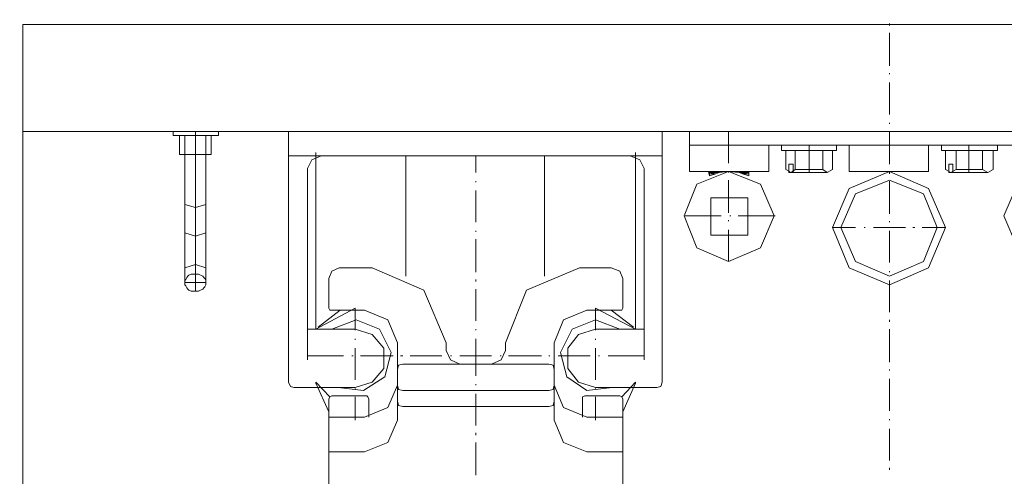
# Model space of a CAD drawing. Extents: x -23500 to 2637, y 21242 to 29547.
# Tile 106 of 121: x -6289 to -5828, y 27112 to 27326. Entities that reach past the tile are written whole.
import ezdxf

# ---------------------------------------------------------------- set-up
doc = ezdxf.new("R2010")
doc.units = 0
doc.header["$LTSCALE"] = 25
doc.layers.get('0').update_dxf_attribs({"linetype": 'CONTINUOUS', "lineweight": 13})

msp = doc.modelspace()

# ---------------------------------------------------------------- linework, layer by layer
at = {"color": 7, "lineweight": 9}
msp.add_circle((-5881.778, 26923.234), 837.495, dxfattribs=at)
for points in [[(-5881.784, 27323.274), (-5881.784, 27323.274), (-5881.784, 27324.27), (-5881.784, 27324.27)], [(-6287.759, 27323.766), (-6287.759, 27323.766), (-5475.797, 27323.766), (-5475.797, 27323.766)], [(-6287.759, 27323.766), (-6287.759, 27323.766), (-5475.797, 27323.766), (-5475.797, 27323.766)], [(-6287.759, 26547.994), (-6287.759, 26547.994), (-6287.759, 27323.766), (-6287.759, 27323.766)], [(-5881.784, 27304.44), (-5881.784, 27304.44), (-5881.784, 27319.805), (-5881.784, 27319.805)], [(-5881.784, 27300.466), (-5881.784, 27300.466), (-5881.784, 27300.971), (-5881.784, 27300.971)], [(-5881.784, 27281.633), (-5881.784, 27281.633), (-5881.784, 27296.506), (-5881.784, 27296.506)], [(-6287.759, 27273.698), (-6287.759, 27273.698), (-5988.352, 27273.698), (-5988.352, 27273.698)], [(-6287.759, 27273.698), (-6287.759, 27273.698), (-5475.797, 27273.698), (-5475.797, 27273.698)], [(-6206.963, 27198.856), (-6206.963, 27198.856), (-6206.963, 27273.698), (-6206.963, 27273.698)], [(-6206.963, 27273.698), (-6206.963, 27273.698), (-6206.963, 27262.799), (-6206.963, 27262.799)], [(-6163.342, 27273.698), (-6163.342, 27273.698), (-6163.342, 27156.219), (-6163.342, 27156.219)], [(-5988.352, 27156.219), (-5988.352, 27156.219), (-5988.352, 27273.698), (-5988.352, 27273.698)], [(-5957.131, 27258.826), (-5957.131, 27258.826), (-5957.131, 27273.698), (-5957.131, 27273.698)], [(-5881.784, 27277.167), (-5881.784, 27277.167), (-5881.784, 27277.659), (-5881.784, 27277.659)], [(-5881.784, 27267.252), (-5881.784, 27267.252), (-5881.784, 27273.698), (-5881.784, 27273.698)], [(-6217.37, 27271.718), (-6217.37, 27271.718), (-6217.37, 27271.718), (-6217.37, 27271.718)], [(-6211.921, 27271.718), (-6211.921, 27271.718), (-6211.921, 27262.799), (-6211.921, 27262.799)], [(-6202.006, 27271.718), (-6202.006, 27271.718), (-6202.006, 27262.799), (-6202.006, 27262.799)], [(-5881.784, 27258.334), (-5881.784, 27258.334), (-5881.784, 27273.206), (-5881.784, 27273.206)], [(-5930.363, 27264.78), (-5930.363, 27264.78), (-5930.363, 27255.849), (-5930.363, 27255.849)], [(-5919.452, 27264.78), (-5919.452, 27264.78), (-5930.363, 27264.78), (-5930.363, 27264.78)], [(-5925.898, 27264.78), (-5925.898, 27264.78), (-5925.898, 27255.849), (-5925.898, 27255.849)], [(-5919.452, 27254.36), (-5919.452, 27254.36), (-5919.452, 27267.252), (-5919.452, 27267.252)], [(-5919.452, 27264.78), (-5919.452, 27264.78), (-5908.553, 27264.78), (-5908.553, 27264.78)], [(-5913.005, 27264.78), (-5913.005, 27264.78), (-5913.005, 27255.849), (-5913.005, 27255.849)], [(-5908.553, 27264.78), (-5908.553, 27264.78), (-5908.553, 27255.849), (-5908.553, 27255.849)], [(-5855.508, 27264.78), (-5855.508, 27264.78), (-5855.508, 27255.849), (-5855.508, 27255.849)], [(-5844.597, 27264.78), (-5844.597, 27264.78), (-5855.508, 27264.78), (-5855.508, 27264.78)], [(-5850.551, 27264.78), (-5850.551, 27264.78), (-5850.551, 27255.849), (-5850.551, 27255.849)], [(-5844.597, 27254.36), (-5844.597, 27254.36), (-5844.597, 27267.252), (-5844.597, 27267.252)], [(-5844.597, 27264.78), (-5844.597, 27264.78), (-5833.206, 27264.78), (-5833.206, 27264.78)], [(-5838.151, 27264.78), (-5838.151, 27264.78), (-5838.151, 27255.849), (-5838.151, 27255.849)], [(-5833.206, 27264.78), (-5833.206, 27264.78), (-5833.206, 27255.849), (-5833.206, 27255.849)], [(-6214.406, 27262.799), (-6214.406, 27262.799), (-6214.406, 27262.799), (-6214.406, 27262.799)], [(-6211.921, 27202.817), (-6211.921, 27202.817), (-6211.921, 27262.799), (-6211.921, 27262.799)], [(-6202.006, 27262.799), (-6202.006, 27262.799), (-6202.006, 27202.817), (-6202.006, 27202.817)], [(-6163.342, 27262.295), (-6163.342, 27262.295), (-5988.352, 27262.295), (-5988.352, 27262.295)], [(-6150.45, 27263.783), (-6150.45, 27263.783), (-6150.45, 27181.006), (-6150.45, 27181.006)], [(-6108.317, 27262.295), (-6108.317, 27262.295), (-6108.317, 27205.794), (-6108.317, 27205.794)], [(-6075.607, 27254.36), (-6075.607, 27254.36), (-6075.607, 27262.295), (-6075.607, 27262.295)], [(-6043.377, 27262.295), (-6043.377, 27262.295), (-6043.377, 27205.794), (-6043.377, 27205.794)], [(-6000.752, 27263.783), (-6000.752, 27263.783), (-6000.752, 27181.006), (-6000.752, 27181.006)], [(-6154.423, 27256.353), (-6154.423, 27256.353), (-6154.423, 27166.626), (-6154.423, 27166.626)], [(-5996.779, 27256.353), (-5996.779, 27256.353), (-5996.779, 27166.626), (-5996.779, 27166.626)], [(-5925.898, 27255.849), (-5925.898, 27255.849), (-5913.005, 27255.849), (-5913.005, 27255.849)], [(-5850.551, 27255.849), (-5850.551, 27255.849), (-5838.151, 27255.849), (-5838.151, 27255.849)], [(-5966.542, 27254.865), (-5966.542, 27254.865), (-5966.05, 27252.884), (-5966.05, 27252.884)], [(-5957.131, 27254.36), (-5957.131, 27254.36), (-5957.131, 27254.865), (-5957.131, 27254.865)], [(-5957.131, 27235.539), (-5957.131, 27235.539), (-5957.131, 27250.891), (-5957.131, 27250.891)], [(-5947.708, 27252.884), (-5947.708, 27252.884), (-5947.708, 27254.865), (-5947.708, 27254.865)], [(-5927.878, 27254.36), (-5927.878, 27254.36), (-5919.452, 27254.36), (-5919.452, 27254.36)], [(-5911.025, 27254.36), (-5911.025, 27254.36), (-5919.452, 27254.36), (-5919.452, 27254.36)], [(-5881.784, 27253.868), (-5881.784, 27253.868), (-5881.784, 27254.865), (-5881.784, 27254.865)], [(-5853.023, 27254.36), (-5853.023, 27254.36), (-5844.597, 27254.36), (-5844.597, 27254.36)], [(-5835.678, 27254.36), (-5835.678, 27254.36), (-5844.597, 27254.36), (-5844.597, 27254.36)], [(-6075.607, 27249.907), (-6075.607, 27249.907), (-6075.607, 27250.399), (-6075.607, 27250.399)], [(-6075.607, 27231.074), (-6075.607, 27231.074), (-6075.607, 27245.946), (-6075.607, 27245.946)], [(-5881.784, 27235.035), (-5881.784, 27235.035), (-5881.784, 27250.399), (-5881.784, 27250.399)], [(-5977.453, 27234.051), (-5977.453, 27234.051), (-5960.6, 27234.051), (-5960.6, 27234.051)], [(-5957.131, 27231.566), (-5957.131, 27231.566), (-5957.131, 27232.058), (-5957.131, 27232.058)], [(-5956.627, 27234.051), (-5956.627, 27234.051), (-5956.135, 27234.051), (-5956.135, 27234.051)], [(-5952.666, 27234.051), (-5952.666, 27234.051), (-5935.308, 27234.051), (-5935.308, 27234.051)], [(-5957.131, 27212.732), (-5957.131, 27212.732), (-5957.131, 27227.605), (-5957.131, 27227.605)], [(-5908.553, 27228.589), (-5908.553, 27228.589), (-5897.641, 27228.589), (-5897.641, 27228.589)], [(-5893.68, 27228.589), (-5893.68, 27228.589), (-5893.188, 27228.589), (-5893.188, 27228.589)], [(-5889.214, 27228.589), (-5889.214, 27228.589), (-5874.342, 27228.589), (-5874.342, 27228.589)], [(-5881.784, 27231.074), (-5881.784, 27231.074), (-5881.784, 27231.566), (-5881.784, 27231.566)], [(-5870.873, 27228.589), (-5870.873, 27228.589), (-5869.889, 27228.589), (-5869.889, 27228.589)], [(-5866.407, 27228.589), (-5866.407, 27228.589), (-5855.508, 27228.589), (-5855.508, 27228.589)], [(-6075.607, 27226.608), (-6075.607, 27226.608), (-6075.607, 27227.113), (-6075.607, 27227.113)], [(-6075.607, 27207.775), (-6075.607, 27207.775), (-6075.607, 27223.139), (-6075.607, 27223.139)], [(-5881.784, 27212.24), (-5881.784, 27212.24), (-5881.784, 27227.113), (-5881.784, 27227.113)], [(-6124.174, 27209.755), (-6124.174, 27209.755), (-6139.551, 27209.755), (-6139.551, 27209.755)], [(-6027.016, 27209.755), (-6027.016, 27209.755), (-6012.156, 27209.755), (-6012.156, 27209.755)], [(-6144.508, 27190.921), (-6144.508, 27190.921), (-6144.508, 27204.797), (-6144.508, 27204.797)], [(-6075.607, 27203.309), (-6075.607, 27203.309), (-6075.607, 27204.306), (-6075.607, 27204.306)], [(-6006.694, 27190.921), (-6006.694, 27190.921), (-6006.694, 27204.797), (-6006.694, 27204.797)], [(-5881.784, 27207.775), (-5881.784, 27207.775), (-5881.784, 27208.266), (-5881.784, 27208.266)], [(-6211.921, 27202.817), (-6211.921, 27202.817), (-6202.006, 27202.817), (-6202.006, 27202.817)], [(-6075.607, 27184.967), (-6075.607, 27184.967), (-6075.607, 27199.84), (-6075.607, 27199.84)], [(-5881.784, 27188.941), (-5881.784, 27188.941), (-5881.784, 27203.801), (-5881.784, 27203.801)], [(-6132.108, 27190.921), (-6132.108, 27190.921), (-6150.45, 27181.006), (-6150.45, 27181.006)], [(-6132.108, 27190.921), (-6132.108, 27190.921), (-6132.108, 27180.502), (-6132.108, 27180.502)], [(-6019.586, 27190.921), (-6019.586, 27190.921), (-6019.586, 27180.502), (-6019.586, 27180.502)], [(-6000.752, 27181.006), (-6000.752, 27181.006), (-6019.586, 27190.921), (-6019.586, 27190.921)], [(-6139.046, 27189.925), (-6139.046, 27189.925), (-6149.466, 27181.99), (-6149.466, 27181.99)], [(-6143.02, 27189.925), (-6143.02, 27189.925), (-6127.655, 27189.925), (-6127.655, 27189.925)], [(-6008.182, 27189.925), (-6008.182, 27189.925), (-6023.547, 27189.925), (-6023.547, 27189.925)], [(-6001.736, 27181.99), (-6001.736, 27181.99), (-6012.156, 27189.925), (-6012.156, 27189.925)], [(-5881.784, 27184.475), (-5881.784, 27184.475), (-5881.784, 27185.459), (-5881.784, 27185.459)], [(-6132.108, 27181.006), (-6132.108, 27181.006), (-6154.423, 27181.006), (-6154.423, 27181.006)], [(-6075.607, 27180.502), (-6075.607, 27180.502), (-6075.607, 27181.006), (-6075.607, 27181.006)], [(-6019.586, 27181.006), (-6019.586, 27181.006), (-5996.779, 27181.006), (-5996.779, 27181.006)], [(-5881.784, 27165.642), (-5881.784, 27165.642), (-5881.784, 27181.006), (-5881.784, 27181.006)], [(-6132.108, 27176.541), (-6132.108, 27176.541), (-6132.108, 27176.049), (-6132.108, 27176.049)], [(-6132.108, 27172.075), (-6132.108, 27172.075), (-6132.108, 27157.215), (-6132.108, 27157.215)], [(-6118.724, 27162.665), (-6118.724, 27162.665), (-6118.724, 27172.075), (-6118.724, 27172.075)], [(-6112.278, 27174.56), (-6112.278, 27174.56), (-6112.278, 27164.645), (-6112.278, 27164.645)], [(-6089.483, 27174.56), (-6089.483, 27174.56), (-6089.483, 27171.091), (-6089.483, 27171.091)], [(-6075.607, 27168.606), (-6075.607, 27168.606), (-6075.607, 27176.541), (-6075.607, 27176.541)], [(-6061.719, 27174.56), (-6061.719, 27174.56), (-6061.719, 27171.091), (-6061.719, 27171.091)], [(-6038.924, 27174.56), (-6038.924, 27174.56), (-6038.924, 27164.645), (-6038.924, 27164.645)], [(-6032.478, 27172.075), (-6032.478, 27172.075), (-6032.478, 27162.665), (-6032.478, 27162.665)], [(-6019.586, 27176.541), (-6019.586, 27176.541), (-6019.586, 27176.049), (-6019.586, 27176.049)], [(-6019.586, 27172.075), (-6019.586, 27172.075), (-6019.586, 27157.215), (-6019.586, 27157.215)], [(-6137.558, 27168.606), (-6137.558, 27168.606), (-6154.423, 27168.606), (-6154.423, 27168.606)], [(-6133.105, 27168.606), (-6133.105, 27168.606), (-6133.597, 27168.606), (-6133.597, 27168.606)], [(-6114.259, 27168.606), (-6114.259, 27168.606), (-6129.636, 27168.606), (-6129.636, 27168.606)], [(-6109.806, 27168.606), (-6109.806, 27168.606), (-6110.79, 27168.606), (-6110.79, 27168.606)], [(-6091.464, 27168.606), (-6091.464, 27168.606), (-6106.337, 27168.606), (-6106.337, 27168.606)], [(-6086.998, 27168.606), (-6086.998, 27168.606), (-6087.49, 27168.606), (-6087.49, 27168.606)], [(-6068.165, 27168.606), (-6068.165, 27168.606), (-6083.037, 27168.606), (-6083.037, 27168.606)], [(-6075.607, 27159.196), (-6075.607, 27159.196), (-6075.607, 27168.606), (-6075.607, 27168.606)], [(-6063.699, 27168.606), (-6063.699, 27168.606), (-6064.204, 27168.606), (-6064.204, 27168.606)], [(-6044.866, 27168.606), (-6044.866, 27168.606), (-6060.23, 27168.606), (-6060.23, 27168.606)], [(-6040.905, 27168.606), (-6040.905, 27168.606), (-6041.397, 27168.606), (-6041.397, 27168.606)], [(-6022.059, 27168.606), (-6022.059, 27168.606), (-6036.931, 27168.606), (-6036.931, 27168.606)], [(-6017.606, 27168.606), (-6017.606, 27168.606), (-6018.098, 27168.606), (-6018.098, 27168.606)], [(-5996.779, 27168.606), (-5996.779, 27168.606), (-6013.632, 27168.606), (-6013.632, 27168.606)], [(-6112.278, 27164.645), (-6112.278, 27164.645), (-6112.278, 27154.73), (-6112.278, 27154.73)], [(-6083.037, 27164.645), (-6083.037, 27164.645), (-6109.806, 27164.645), (-6109.806, 27164.645)], [(-6083.037, 27164.645), (-6083.037, 27164.645), (-6075.607, 27164.645), (-6075.607, 27164.645)], [(-6068.165, 27164.645), (-6068.165, 27164.645), (-6075.607, 27164.645), (-6075.607, 27164.645)], [(-6068.165, 27164.645), (-6068.165, 27164.645), (-6041.397, 27164.645), (-6041.397, 27164.645)], [(-6038.924, 27164.645), (-6038.924, 27164.645), (-6038.924, 27154.73), (-6038.924, 27154.73)], [(-5881.784, 27161.668), (-5881.784, 27161.668), (-5881.784, 27162.173), (-5881.784, 27162.173)], [(-6160.857, 27153.746), (-6160.857, 27153.746), (-6132.108, 27153.746), (-6132.108, 27153.746)], [(-6150.45, 27156.219), (-6150.45, 27156.219), (-6150.45, 27155.727), (-6150.45, 27155.727)], [(-6150.45, 27156.219), (-6150.45, 27156.219), (-6144.016, 27149.281), (-6144.016, 27149.281)], [(-6150.45, 27155.727), (-6150.45, 27155.727), (-6144.508, 27142.343), (-6144.508, 27142.343)], [(-6112.278, 27154.73), (-6112.278, 27154.73), (-6112.278, 27138.369), (-6112.278, 27138.369)], [(-6075.607, 27154.73), (-6075.607, 27154.73), (-6075.607, 27155.235), (-6075.607, 27155.235)], [(-6038.924, 27154.73), (-6038.924, 27154.73), (-6038.924, 27138.369), (-6038.924, 27138.369)], [(-5990.837, 27153.746), (-5990.837, 27153.746), (-6019.586, 27153.746), (-6019.586, 27153.746)], [(-6007.186, 27149.281), (-6007.186, 27149.281), (-6000.752, 27156.219), (-6000.752, 27156.219)], [(-6006.694, 27142.343), (-6006.694, 27142.343), (-6000.752, 27155.727), (-6000.752, 27155.727)], [(-5881.784, 27142.835), (-5881.784, 27142.835), (-5881.784, 27157.707), (-5881.784, 27157.707)], [(-6143.02, 27149.773), (-6143.02, 27149.773), (-6126.659, 27149.773), (-6126.659, 27149.773)], [(-6132.108, 27153.242), (-6132.108, 27153.242), (-6132.108, 27152.75), (-6132.108, 27152.75)], [(-6132.108, 27149.281), (-6132.108, 27149.281), (-6132.108, 27138.369), (-6132.108, 27138.369)], [(-6041.397, 27152.258), (-6041.397, 27152.258), (-6109.806, 27152.258), (-6109.806, 27152.258)], [(-6075.607, 27135.897), (-6075.607, 27135.897), (-6075.607, 27150.769), (-6075.607, 27150.769)], [(-6008.182, 27149.773), (-6008.182, 27149.773), (-6024.544, 27149.773), (-6024.544, 27149.773)], [(-6019.586, 27153.242), (-6019.586, 27153.242), (-6019.586, 27152.75), (-6019.586, 27152.75)], [(-6019.586, 27149.281), (-6019.586, 27149.281), (-6019.586, 27138.369), (-6019.586, 27138.369)], [(-6144.508, 27139.858), (-6144.508, 27139.858), (-6144.508, 27148.284), (-6144.508, 27148.284)], [(-6125.662, 27148.284), (-6125.662, 27148.284), (-6125.662, 27139.858), (-6125.662, 27139.858)], [(-6075.607, 27144.815), (-6075.607, 27144.815), (-6109.806, 27144.815), (-6109.806, 27144.815)], [(-6075.607, 27144.815), (-6075.607, 27144.815), (-6041.397, 27144.815), (-6041.397, 27144.815)], [(-6006.694, 27139.858), (-6006.694, 27139.858), (-6006.694, 27148.284), (-6006.694, 27148.284)], [(-6144.508, 27139.858), (-6144.508, 27139.858), (-6127.655, 27139.858), (-6127.655, 27139.858)], [(-6144.508, 27139.858), (-6144.508, 27139.858), (-6144.508, 27106.643), (-6144.508, 27106.643)], [(-6006.694, 27139.858), (-6006.694, 27139.858), (-6023.547, 27139.858), (-6023.547, 27139.858)], [(-6006.694, 27139.858), (-6006.694, 27139.858), (-6006.694, 27106.643), (-6006.694, 27106.643)], [(-5881.784, 27138.369), (-5881.784, 27138.369), (-5881.784, 27138.874), (-5881.784, 27138.874)], [(-6075.607, 27131.431), (-6075.607, 27131.431), (-6075.607, 27132.428), (-6075.607, 27132.428)], [(-5881.784, 27119.536), (-5881.784, 27119.536), (-5881.784, 27134.408), (-5881.784, 27134.408)], [(-6075.607, 27112.597), (-6075.607, 27112.597), (-6075.607, 27127.962), (-6075.607, 27127.962)], [(-6144.508, 27123.496), (-6144.508, 27123.496), (-6127.655, 27123.496), (-6127.655, 27123.496)], [(-6006.694, 27123.496), (-6006.694, 27123.496), (-6023.547, 27123.496), (-6023.547, 27123.496)], [(-5881.784, 27115.07), (-5881.784, 27115.07), (-5881.784, 27116.067), (-5881.784, 27116.067)]]:
    msp.add_open_spline(points, degree=3, dxfattribs=at)
for points, knots in [([(-6196.051, 27271.718), (-6196.051, 27271.718), (-6217.366, 27271.718), (-6217.366, 27271.718), (-6217.366, 27271.718), (-6217.366, 27273.699), (-6217.366, 27273.699), (-6217.366, 27273.699), (-6196.051, 27273.699), (-6196.051, 27273.699), (-6196.051, 27273.699), (-6196.051, 27271.718), (-6196.051, 27271.718)], [0, 0, 0, 0, 1, 1, 1, 2, 2, 2, 3, 3, 3, 4, 4, 4, 4]), ([(-5975.473, 27273.698), (-5975.473, 27273.698), (-5788.096, 27273.698), (-5788.096, 27273.698), (-5788.096, 27273.698), (-5788.096, 27267.255), (-5788.096, 27267.255), (-5788.096, 27267.255), (-5975.473, 27267.255), (-5975.473, 27267.255), (-5975.473, 27267.255), (-5975.473, 27273.698), (-5975.473, 27273.698)], [0, 0, 0, 0, 1, 1, 1, 2, 2, 2, 3, 3, 3, 4, 4, 4, 4]), ([(-6199.533, 27262.799), (-6199.533, 27262.799), (-6214.404, 27262.799), (-6214.404, 27262.799), (-6214.404, 27262.799), (-6214.404, 27271.725), (-6214.404, 27271.725), (-6214.404, 27271.725), (-6199.533, 27271.725), (-6199.533, 27271.725), (-6199.533, 27271.725), (-6199.533, 27262.799), (-6199.533, 27262.799)], [0, 0, 0, 0, 1, 1, 1, 2, 2, 2, 3, 3, 3, 4, 4, 4, 4]), ([(-5975.473, 27267.252), (-5975.473, 27267.252), (-5938.293, 27267.252), (-5938.293, 27267.252), (-5938.293, 27267.252), (-5938.293, 27254.858), (-5938.293, 27254.858), (-5938.293, 27254.858), (-5975.473, 27254.858), (-5975.473, 27254.858), (-5975.473, 27254.858), (-5975.473, 27267.252), (-5975.473, 27267.252)], [0, 0, 0, 0, 1, 1, 1, 2, 2, 2, 3, 3, 3, 4, 4, 4, 4]), ([(-5906.572, 27264.78), (-5906.572, 27264.78), (-5932.346, 27264.78), (-5932.346, 27264.78), (-5932.346, 27264.78), (-5932.346, 27267.258), (-5932.346, 27267.258), (-5932.346, 27267.258), (-5906.572, 27267.258), (-5906.572, 27267.258), (-5906.572, 27267.258), (-5906.572, 27264.78), (-5906.572, 27264.78)], [0, 0, 0, 0, 1, 1, 1, 2, 2, 2, 3, 3, 3, 4, 4, 4, 4]), ([(-5900.618, 27267.252), (-5900.618, 27267.252), (-5863.438, 27267.252), (-5863.438, 27267.252), (-5863.438, 27267.252), (-5863.438, 27254.858), (-5863.438, 27254.858), (-5863.438, 27254.858), (-5900.618, 27254.858), (-5900.618, 27254.858), (-5900.618, 27254.858), (-5900.618, 27267.252), (-5900.618, 27267.252)], [0, 0, 0, 0, 1, 1, 1, 2, 2, 2, 3, 3, 3, 4, 4, 4, 4]), ([(-5831.213, 27264.78), (-5831.213, 27264.78), (-5857.484, 27264.78), (-5857.484, 27264.78), (-5857.484, 27264.78), (-5857.484, 27267.258), (-5857.484, 27267.258), (-5857.484, 27267.258), (-5831.213, 27267.258), (-5831.213, 27267.258), (-5831.213, 27267.258), (-5831.213, 27264.78), (-5831.213, 27264.78)], [0, 0, 0, 0, 1, 1, 1, 2, 2, 2, 3, 3, 3, 4, 4, 4, 4]), ([(-6147.977, 27262.295), (-6147.977, 27262.295), (-6152.43, 27260.314), (-6152.43, 27260.314), (-6152.43, 27260.314), (-6154.423, 27256.353), (-6154.423, 27256.353)], [0, 0, 0, 0, 1, 1, 1, 2, 2, 2, 2]), ([(-5996.779, 27256.353), (-5996.779, 27256.353), (-5998.759, 27260.314), (-5998.759, 27260.314), (-5998.759, 27260.314), (-6003.225, 27262.295), (-6003.225, 27262.295)], [0, 0, 0, 0, 1, 1, 1, 2, 2, 2, 2]), ([(-5930.363, 27255.849), (-5930.363, 27255.849), (-5927.878, 27254.36), (-5927.878, 27254.36), (-5927.878, 27254.36), (-5925.898, 27255.849), (-5925.898, 27255.849)], [0, 0, 0, 0, 1, 1, 1, 2, 2, 2, 2]), ([(-5926.894, 27258.334), (-5926.894, 27258.334), (-5928.875, 27258.334), (-5928.875, 27258.334), (-5928.875, 27258.334), (-5928.875, 27254.365), (-5928.875, 27254.365), (-5928.875, 27254.365), (-5926.894, 27254.365), (-5926.894, 27254.365), (-5926.894, 27254.365), (-5926.894, 27258.334), (-5926.894, 27258.334)], [0, 0, 0, 0, 1, 1, 1, 2, 2, 2, 3, 3, 3, 4, 4, 4, 4]), ([(-5913.005, 27255.849), (-5913.005, 27255.849), (-5911.025, 27254.36), (-5911.025, 27254.36), (-5911.025, 27254.36), (-5908.553, 27255.849), (-5908.553, 27255.849)], [0, 0, 0, 0, 1, 1, 1, 2, 2, 2, 2]), ([(-5855.508, 27255.849), (-5855.508, 27255.849), (-5853.023, 27254.36), (-5853.023, 27254.36), (-5853.023, 27254.36), (-5850.551, 27255.849), (-5850.551, 27255.849)], [0, 0, 0, 0, 1, 1, 1, 2, 2, 2, 2]), ([(-5852.039, 27258.334), (-5852.039, 27258.334), (-5854.021, 27258.334), (-5854.021, 27258.334), (-5854.021, 27258.334), (-5854.021, 27254.365), (-5854.021, 27254.365), (-5854.021, 27254.365), (-5852.039, 27254.365), (-5852.039, 27254.365), (-5852.039, 27254.365), (-5852.039, 27258.334), (-5852.039, 27258.334)], [0, 0, 0, 0, 1, 1, 1, 2, 2, 2, 3, 3, 3, 4, 4, 4, 4]), ([(-5838.151, 27255.849), (-5838.151, 27255.849), (-5835.678, 27254.36), (-5835.678, 27254.36), (-5835.678, 27254.36), (-5833.206, 27255.849), (-5833.206, 27255.849)], [0, 0, 0, 0, 1, 1, 1, 2, 2, 2, 2]), ([(-5935.813, 27234.051), (-5935.813, 27234.051), (-5942.259, 27248.911), (-5942.259, 27248.911), (-5942.259, 27248.911), (-5957.131, 27254.865), (-5957.131, 27254.865), (-5957.131, 27254.865), (-5971.991, 27248.911), (-5971.991, 27248.911), (-5971.991, 27248.911), (-5977.945, 27234.051), (-5977.945, 27234.051), (-5977.945, 27234.051), (-5971.991, 27219.178), (-5971.991, 27219.178), (-5971.991, 27219.178), (-5957.131, 27212.732), (-5957.131, 27212.732), (-5957.131, 27212.732), (-5942.259, 27219.178), (-5942.259, 27219.178), (-5942.259, 27219.178), (-5935.813, 27234.051), (-5935.813, 27234.051), (-5935.813, 27234.051), (-5935.813, 27234.051), (-5935.813, 27234.051)], [0, 0, 0, 0, 1, 1, 1, 2, 2, 2, 3, 3, 3, 4, 4, 4, 5, 5, 5, 6, 6, 6, 7, 7, 7, 8, 8, 8, 9, 9, 9, 9]), ([(-5966.542, 27254.865), (-5966.542, 27254.865), (-5957.131, 27254.865), (-5957.131, 27254.865), (-5957.131, 27254.865), (-5966.542, 27254.865), (-5966.542, 27254.865), (-5966.542, 27254.865), (-5966.542, 27254.865), (-5966.542, 27254.865)], [0, 0, 0, 0, 1, 1, 1, 2, 2, 2, 3, 3, 3, 3]), ([(-5966.542, 27254.865), (-5966.542, 27254.865), (-5966.05, 27254.36), (-5966.05, 27254.36), (-5966.05, 27254.36), (-5961.584, 27254.36), (-5961.584, 27254.36), (-5961.584, 27254.36), (-5966.542, 27254.865), (-5966.542, 27254.865), (-5966.542, 27254.865), (-5966.542, 27254.865), (-5966.542, 27254.865)], [0, 0, 0, 0, 1, 1, 1, 2, 2, 2, 3, 3, 3, 4, 4, 4, 4]), ([(-5966.542, 27254.865), (-5966.542, 27254.865), (-5957.131, 27254.865), (-5957.131, 27254.865), (-5957.131, 27254.865), (-5961.584, 27254.36), (-5961.584, 27254.36), (-5961.584, 27254.36), (-5966.542, 27254.865), (-5966.542, 27254.865), (-5966.542, 27254.865), (-5966.542, 27254.865), (-5966.542, 27254.865)], [0, 0, 0, 0, 1, 1, 1, 2, 2, 2, 3, 3, 3, 4, 4, 4, 4]), ([(-5966.05, 27254.36), (-5966.05, 27254.36), (-5966.05, 27253.868), (-5966.05, 27253.868), (-5966.05, 27253.868), (-5963.073, 27253.868), (-5963.073, 27253.868), (-5963.073, 27253.868), (-5966.05, 27254.36), (-5966.05, 27254.36), (-5966.05, 27254.36), (-5966.05, 27254.36), (-5966.05, 27254.36)], [0, 0, 0, 0, 1, 1, 1, 2, 2, 2, 3, 3, 3, 4, 4, 4, 4]), ([(-5966.05, 27254.36), (-5966.05, 27254.36), (-5961.584, 27254.36), (-5961.584, 27254.36), (-5961.584, 27254.36), (-5963.073, 27253.868), (-5963.073, 27253.868), (-5963.073, 27253.868), (-5966.05, 27254.36), (-5966.05, 27254.36), (-5966.05, 27254.36), (-5966.05, 27254.36), (-5966.05, 27254.36)], [0, 0, 0, 0, 1, 1, 1, 2, 2, 2, 3, 3, 3, 4, 4, 4, 4]), ([(-5966.05, 27253.868), (-5966.05, 27253.868), (-5963.073, 27253.868), (-5963.073, 27253.868), (-5963.073, 27253.868), (-5966.05, 27252.884), (-5966.05, 27252.884), (-5966.05, 27252.884), (-5966.05, 27253.868), (-5966.05, 27253.868), (-5966.05, 27253.868), (-5966.05, 27253.868), (-5966.05, 27253.868)], [0, 0, 0, 0, 1, 1, 1, 2, 2, 2, 3, 3, 3, 4, 4, 4, 4]), ([(-5957.131, 27254.865), (-5957.131, 27254.865), (-5947.708, 27254.865), (-5947.708, 27254.865), (-5947.708, 27254.865), (-5957.131, 27254.865), (-5957.131, 27254.865), (-5957.131, 27254.865), (-5957.131, 27254.865), (-5957.131, 27254.865)], [0, 0, 0, 0, 1, 1, 1, 2, 2, 2, 3, 3, 3, 3]), ([(-5957.131, 27254.865), (-5957.131, 27254.865), (-5952.174, 27254.36), (-5952.174, 27254.36), (-5952.174, 27254.36), (-5947.708, 27254.36), (-5947.708, 27254.36), (-5947.708, 27254.36), (-5957.131, 27254.865), (-5957.131, 27254.865), (-5957.131, 27254.865), (-5957.131, 27254.865), (-5957.131, 27254.865)], [0, 0, 0, 0, 1, 1, 1, 2, 2, 2, 3, 3, 3, 4, 4, 4, 4]), ([(-5957.131, 27254.865), (-5957.131, 27254.865), (-5947.708, 27254.865), (-5947.708, 27254.865), (-5947.708, 27254.865), (-5947.708, 27254.36), (-5947.708, 27254.36), (-5947.708, 27254.36), (-5957.131, 27254.865), (-5957.131, 27254.865), (-5957.131, 27254.865), (-5957.131, 27254.865), (-5957.131, 27254.865)], [0, 0, 0, 0, 1, 1, 1, 2, 2, 2, 3, 3, 3, 4, 4, 4, 4]), ([(-5952.174, 27254.36), (-5952.174, 27254.36), (-5950.685, 27253.868), (-5950.685, 27253.868), (-5950.685, 27253.868), (-5947.708, 27253.868), (-5947.708, 27253.868), (-5947.708, 27253.868), (-5952.174, 27254.36), (-5952.174, 27254.36), (-5952.174, 27254.36), (-5952.174, 27254.36), (-5952.174, 27254.36)], [0, 0, 0, 0, 1, 1, 1, 2, 2, 2, 3, 3, 3, 4, 4, 4, 4]), ([(-5952.174, 27254.36), (-5952.174, 27254.36), (-5947.708, 27254.36), (-5947.708, 27254.36), (-5947.708, 27254.36), (-5947.708, 27253.868), (-5947.708, 27253.868), (-5947.708, 27253.868), (-5952.174, 27254.36), (-5952.174, 27254.36), (-5952.174, 27254.36), (-5952.174, 27254.36), (-5952.174, 27254.36)], [0, 0, 0, 0, 1, 1, 1, 2, 2, 2, 3, 3, 3, 4, 4, 4, 4]), ([(-5950.685, 27253.868), (-5950.685, 27253.868), (-5947.708, 27253.868), (-5947.708, 27253.868), (-5947.708, 27253.868), (-5947.708, 27252.884), (-5947.708, 27252.884), (-5947.708, 27252.884), (-5950.685, 27253.868), (-5950.685, 27253.868), (-5950.685, 27253.868), (-5950.685, 27253.868), (-5950.685, 27253.868)], [0, 0, 0, 0, 1, 1, 1, 2, 2, 2, 3, 3, 3, 4, 4, 4, 4]), ([(-5855.508, 27228.589), (-5855.508, 27228.589), (-5863.443, 27246.93), (-5863.443, 27246.93), (-5863.443, 27246.93), (-5881.784, 27254.865), (-5881.784, 27254.865), (-5881.784, 27254.865), (-5900.618, 27246.93), (-5900.618, 27246.93), (-5900.618, 27246.93), (-5908.553, 27228.589), (-5908.553, 27228.589), (-5908.553, 27228.589), (-5900.618, 27209.755), (-5900.618, 27209.755), (-5900.618, 27209.755), (-5881.784, 27201.82), (-5881.784, 27201.82), (-5881.784, 27201.82), (-5863.443, 27209.755), (-5863.443, 27209.755), (-5863.443, 27209.755), (-5855.508, 27228.589), (-5855.508, 27228.589), (-5855.508, 27228.589), (-5855.508, 27228.589), (-5855.508, 27228.589)], [0, 0, 0, 0, 1, 1, 1, 2, 2, 2, 3, 3, 3, 4, 4, 4, 5, 5, 5, 6, 6, 6, 7, 7, 7, 8, 8, 8, 9, 9, 9, 9]), ([(-5859.469, 27228.589), (-5859.469, 27228.589), (-5865.915, 27244.458), (-5865.915, 27244.458), (-5865.915, 27244.458), (-5881.784, 27250.891), (-5881.784, 27250.891), (-5881.784, 27250.891), (-5897.641, 27244.458), (-5897.641, 27244.458), (-5897.641, 27244.458), (-5904.579, 27228.589), (-5904.579, 27228.589), (-5904.579, 27228.589), (-5897.641, 27212.732), (-5897.641, 27212.732), (-5897.641, 27212.732), (-5881.784, 27205.794), (-5881.784, 27205.794), (-5881.784, 27205.794), (-5865.915, 27212.732), (-5865.915, 27212.732), (-5865.915, 27212.732), (-5859.469, 27228.589), (-5859.469, 27228.589), (-5859.469, 27228.589), (-5859.469, 27228.589), (-5859.469, 27228.589)], [0, 0, 0, 0, 1, 1, 1, 2, 2, 2, 3, 3, 3, 4, 4, 4, 5, 5, 5, 6, 6, 6, 7, 7, 7, 8, 8, 8, 9, 9, 9, 9]), ([(-5786.103, 27234.051), (-5786.103, 27234.051), (-5792.057, 27248.911), (-5792.057, 27248.911), (-5792.057, 27248.911), (-5806.929, 27254.865), (-5806.929, 27254.865), (-5806.929, 27254.865), (-5821.802, 27248.911), (-5821.802, 27248.911), (-5821.802, 27248.911), (-5828.248, 27234.051), (-5828.248, 27234.051), (-5828.248, 27234.051), (-5821.802, 27219.178), (-5821.802, 27219.178), (-5821.802, 27219.178), (-5806.929, 27212.732), (-5806.929, 27212.732), (-5806.929, 27212.732), (-5792.057, 27219.178), (-5792.057, 27219.178), (-5792.057, 27219.178), (-5786.103, 27234.051), (-5786.103, 27234.051), (-5786.103, 27234.051), (-5786.103, 27234.051), (-5786.103, 27234.051)], [0, 0, 0, 0, 1, 1, 1, 2, 2, 2, 3, 3, 3, 4, 4, 4, 5, 5, 5, 6, 6, 6, 7, 7, 7, 8, 8, 8, 9, 9, 9, 9]), ([(-5965.558, 27242.477), (-5965.558, 27242.477), (-5948.208, 27242.477), (-5948.208, 27242.477), (-5948.208, 27242.477), (-5948.208, 27225.123), (-5948.208, 27225.123), (-5948.208, 27225.123), (-5965.558, 27225.123), (-5965.558, 27225.123), (-5965.558, 27225.123), (-5965.558, 27242.477), (-5965.558, 27242.477)], [0, 0, 0, 0, 1, 1, 1, 2, 2, 2, 3, 3, 3, 4, 4, 4, 4]), ([(-6211.921, 27239.5), (-6211.921, 27239.5), (-6206.963, 27238.012), (-6206.963, 27238.012), (-6206.963, 27238.012), (-6202.006, 27239.5), (-6202.006, 27239.5)], [0, 0, 0, 0, 1, 1, 1, 2, 2, 2, 2]), ([(-6211.921, 27226.116), (-6211.921, 27226.116), (-6206.963, 27224.628), (-6206.963, 27224.628), (-6206.963, 27224.628), (-6202.006, 27226.116), (-6202.006, 27226.116)], [0, 0, 0, 0, 1, 1, 1, 2, 2, 2, 2]), ([(-6202.006, 27209.755), (-6202.006, 27209.755), (-6206.963, 27211.244), (-6206.963, 27211.244), (-6206.963, 27211.244), (-6211.921, 27209.755), (-6211.921, 27209.755)], [0, 0, 0, 0, 1, 1, 1, 2, 2, 2, 2]), ([(-6139.551, 27209.755), (-6139.551, 27209.755), (-6143.02, 27208.266), (-6143.02, 27208.266), (-6143.02, 27208.266), (-6144.508, 27204.797), (-6144.508, 27204.797)], [0, 0, 0, 0, 1, 1, 1, 2, 2, 2, 2]), ([(-6089.483, 27174.56), (-6089.483, 27174.56), (-6099.891, 27199.348), (-6099.891, 27199.348), (-6099.891, 27199.348), (-6124.174, 27209.755), (-6124.174, 27209.755)], [0, 0, 0, 0, 1, 1, 1, 2, 2, 2, 2]), ([(-6027.016, 27209.755), (-6027.016, 27209.755), (-6051.804, 27199.348), (-6051.804, 27199.348), (-6051.804, 27199.348), (-6061.719, 27174.56), (-6061.719, 27174.56)], [0, 0, 0, 0, 1, 1, 1, 2, 2, 2, 2]), ([(-6006.694, 27204.797), (-6006.694, 27204.797), (-6008.182, 27208.266), (-6008.182, 27208.266), (-6008.182, 27208.266), (-6012.156, 27209.755), (-6012.156, 27209.755)], [0, 0, 0, 0, 1, 1, 1, 2, 2, 2, 2]), ([(-6211.921, 27202.817), (-6211.921, 27202.817), (-6211.921, 27201.82), (-6211.921, 27201.82), (-6211.921, 27201.82), (-6211.429, 27201.328), (-6211.429, 27201.328), (-6211.429, 27201.328), (-6210.924, 27200.332), (-6210.924, 27200.332), (-6210.924, 27200.332), (-6210.432, 27199.84), (-6210.432, 27199.84), (-6210.432, 27199.84), (-6209.94, 27199.348), (-6209.94, 27199.348), (-6209.94, 27199.348), (-6208.944, 27198.856), (-6208.944, 27198.856), (-6208.944, 27198.856), (-6205.475, 27198.856), (-6205.475, 27198.856), (-6205.475, 27198.856), (-6204.478, 27199.348), (-6204.478, 27199.348), (-6204.478, 27199.348), (-6203.494, 27199.84), (-6203.494, 27199.84), (-6203.494, 27199.84), (-6203.002, 27200.332), (-6203.002, 27200.332), (-6203.002, 27200.332), (-6202.498, 27200.837), (-6202.498, 27200.837), (-6202.498, 27200.837), (-6202.006, 27201.82), (-6202.006, 27201.82), (-6202.006, 27201.82), (-6202.006, 27203.801), (-6202.006, 27203.801), (-6202.006, 27203.801), (-6202.498, 27204.797), (-6202.498, 27204.797), (-6202.498, 27204.797), (-6203.002, 27205.289), (-6203.002, 27205.289), (-6203.002, 27205.289), (-6203.494, 27205.794), (-6203.494, 27205.794), (-6203.494, 27205.794), (-6205.475, 27206.778), (-6205.475, 27206.778), (-6205.475, 27206.778), (-6208.944, 27206.778), (-6208.944, 27206.778), (-6208.944, 27206.778), (-6209.94, 27206.286), (-6209.94, 27206.286), (-6209.94, 27206.286), (-6210.432, 27205.794), (-6210.432, 27205.794), (-6210.432, 27205.794), (-6210.924, 27205.289), (-6210.924, 27205.289), (-6210.924, 27205.289), (-6211.429, 27204.306), (-6211.429, 27204.306), (-6211.429, 27204.306), (-6211.921, 27203.801), (-6211.921, 27203.801), (-6211.921, 27203.801), (-6211.921, 27202.817), (-6211.921, 27202.817), (-6211.921, 27202.817), (-6211.921, 27202.817), (-6211.921, 27202.817)], [0, 0, 0, 0, 1, 1, 1, 2, 2, 2, 3, 3, 3, 4, 4, 4, 5, 5, 5, 6, 6, 6, 7, 7, 7, 8, 8, 8, 9, 9, 9, 10, 10, 10, 11, 11, 11, 12, 12, 12, 13, 13, 13, 14, 14, 14, 15, 15, 15, 16, 16, 16, 17, 17, 17, 18, 18, 18, 19, 19, 19, 20, 20, 20, 21, 21, 21, 22, 22, 22, 23, 23, 23, 24, 24, 24, 25, 25, 25, 25]), ([(-6144.508, 27190.921), (-6144.508, 27190.921), (-6144.016, 27189.925), (-6144.016, 27189.925), (-6144.016, 27189.925), (-6143.02, 27189.925), (-6143.02, 27189.925)], [0, 0, 0, 0, 1, 1, 1, 2, 2, 2, 2]), ([(-6008.182, 27189.925), (-6008.182, 27189.925), (-6007.186, 27189.925), (-6007.186, 27189.925), (-6007.186, 27189.925), (-6006.694, 27190.921), (-6006.694, 27190.921)], [0, 0, 0, 0, 1, 1, 1, 2, 2, 2, 2]), ([(-6112.278, 27174.56), (-6112.278, 27174.56), (-6116.744, 27185.459), (-6116.744, 27185.459), (-6116.744, 27185.459), (-6127.655, 27189.925), (-6127.655, 27189.925)], [0, 0, 0, 0, 1, 1, 1, 2, 2, 2, 2]), ([(-6023.547, 27189.925), (-6023.547, 27189.925), (-6034.459, 27185.459), (-6034.459, 27185.459), (-6034.459, 27185.459), (-6038.924, 27174.56), (-6038.924, 27174.56)], [0, 0, 0, 0, 1, 1, 1, 2, 2, 2, 2]), ([(-6140.043, 27153.746), (-6140.043, 27153.746), (-6128.147, 27152.258), (-6128.147, 27152.258), (-6128.147, 27152.258), (-6118.232, 27158.704), (-6118.232, 27158.704), (-6118.232, 27158.704), (-6115.255, 27170.095), (-6115.255, 27170.095), (-6115.255, 27170.095), (-6120.705, 27181.006), (-6120.705, 27181.006), (-6120.705, 27181.006), (-6131.616, 27185.459), (-6131.616, 27185.459), (-6131.616, 27185.459), (-6143.02, 27181.006), (-6143.02, 27181.006)], [0, 0, 0, 0, 1, 1, 1, 2, 2, 2, 3, 3, 3, 4, 4, 4, 5, 5, 5, 6, 6, 6, 6]), ([(-6008.182, 27181.006), (-6008.182, 27181.006), (-6019.586, 27185.459), (-6019.586, 27185.459), (-6019.586, 27185.459), (-6030.485, 27181.006), (-6030.485, 27181.006), (-6030.485, 27181.006), (-6035.947, 27170.095), (-6035.947, 27170.095), (-6035.947, 27170.095), (-6032.97, 27158.704), (-6032.97, 27158.704), (-6032.97, 27158.704), (-6023.547, 27152.258), (-6023.547, 27152.258), (-6023.547, 27152.258), (-6011.651, 27153.746), (-6011.651, 27153.746)], [0, 0, 0, 0, 1, 1, 1, 2, 2, 2, 3, 3, 3, 4, 4, 4, 5, 5, 5, 6, 6, 6, 6]), ([(-6118.724, 27172.075), (-6118.724, 27172.075), (-6124.174, 27178.521), (-6124.174, 27178.521), (-6124.174, 27178.521), (-6132.108, 27181.006), (-6132.108, 27181.006)], [0, 0, 0, 0, 1, 1, 1, 2, 2, 2, 2]), ([(-6019.586, 27181.006), (-6019.586, 27181.006), (-6027.521, 27178.521), (-6027.521, 27178.521), (-6027.521, 27178.521), (-6032.478, 27172.075), (-6032.478, 27172.075)], [0, 0, 0, 0, 1, 1, 1, 2, 2, 2, 2]), ([(-6089.483, 27171.091), (-6089.483, 27171.091), (-6087.49, 27166.626), (-6087.49, 27166.626), (-6087.49, 27166.626), (-6083.037, 27164.645), (-6083.037, 27164.645)], [0, 0, 0, 0, 1, 1, 1, 2, 2, 2, 2]), ([(-6068.165, 27164.645), (-6068.165, 27164.645), (-6063.699, 27166.626), (-6063.699, 27166.626), (-6063.699, 27166.626), (-6061.719, 27171.091), (-6061.719, 27171.091)], [0, 0, 0, 0, 1, 1, 1, 2, 2, 2, 2]), ([(-6109.806, 27164.645), (-6109.806, 27164.645), (-6111.786, 27164.153), (-6111.786, 27164.153), (-6111.786, 27164.153), (-6112.278, 27162.173), (-6112.278, 27162.173)], [0, 0, 0, 0, 1, 1, 1, 2, 2, 2, 2]), ([(-6038.924, 27162.173), (-6038.924, 27162.173), (-6039.416, 27164.153), (-6039.416, 27164.153), (-6039.416, 27164.153), (-6041.397, 27164.645), (-6041.397, 27164.645)], [0, 0, 0, 0, 1, 1, 1, 2, 2, 2, 2]), ([(-6132.108, 27153.746), (-6132.108, 27153.746), (-6124.174, 27156.219), (-6124.174, 27156.219), (-6124.174, 27156.219), (-6118.724, 27162.665), (-6118.724, 27162.665)], [0, 0, 0, 0, 1, 1, 1, 2, 2, 2, 2]), ([(-6032.478, 27162.665), (-6032.478, 27162.665), (-6027.521, 27156.219), (-6027.521, 27156.219), (-6027.521, 27156.219), (-6019.586, 27153.746), (-6019.586, 27153.746)], [0, 0, 0, 0, 1, 1, 1, 2, 2, 2, 2]), ([(-6163.342, 27156.219), (-6163.342, 27156.219), (-6162.345, 27154.238), (-6162.345, 27154.238), (-6162.345, 27154.238), (-6160.857, 27153.746), (-6160.857, 27153.746)], [0, 0, 0, 0, 1, 1, 1, 2, 2, 2, 2]), ([(-6127.655, 27139.858), (-6127.655, 27139.858), (-6116.744, 27144.323), (-6116.744, 27144.323), (-6116.744, 27144.323), (-6112.278, 27154.73), (-6112.278, 27154.73)], [0, 0, 0, 0, 1, 1, 1, 2, 2, 2, 2]), ([(-6112.278, 27154.73), (-6112.278, 27154.73), (-6111.786, 27152.75), (-6111.786, 27152.75), (-6111.786, 27152.75), (-6109.806, 27152.258), (-6109.806, 27152.258)], [0, 0, 0, 0, 1, 1, 1, 2, 2, 2, 2]), ([(-6041.397, 27152.258), (-6041.397, 27152.258), (-6039.416, 27152.75), (-6039.416, 27152.75), (-6039.416, 27152.75), (-6038.924, 27154.73), (-6038.924, 27154.73)], [0, 0, 0, 0, 1, 1, 1, 2, 2, 2, 2]), ([(-6038.924, 27154.73), (-6038.924, 27154.73), (-6034.459, 27144.323), (-6034.459, 27144.323), (-6034.459, 27144.323), (-6023.547, 27139.858), (-6023.547, 27139.858)], [0, 0, 0, 0, 1, 1, 1, 2, 2, 2, 2]), ([(-6000.752, 27156.219), (-6000.752, 27156.219), (-6000.752, 27155.727), (-6000.752, 27155.727), (-6000.752, 27155.727), (-6000.752, 27156.219), (-6000.752, 27156.219), (-6000.752, 27156.219), (-6000.752, 27156.219), (-6000.752, 27156.219)], [0, 0, 0, 0, 1, 1, 1, 2, 2, 2, 3, 3, 3, 3]), ([(-5990.837, 27153.746), (-5990.837, 27153.746), (-5988.857, 27154.238), (-5988.857, 27154.238), (-5988.857, 27154.238), (-5988.352, 27156.219), (-5988.352, 27156.219)], [0, 0, 0, 0, 1, 1, 1, 2, 2, 2, 2]), ([(-6143.02, 27149.773), (-6143.02, 27149.773), (-6144.016, 27149.281), (-6144.016, 27149.281), (-6144.016, 27149.281), (-6144.508, 27148.284), (-6144.508, 27148.284)], [0, 0, 0, 0, 1, 1, 1, 2, 2, 2, 2]), ([(-6125.662, 27148.284), (-6125.662, 27148.284), (-6126.167, 27149.281), (-6126.167, 27149.281), (-6126.167, 27149.281), (-6126.659, 27149.773), (-6126.659, 27149.773)], [0, 0, 0, 0, 1, 1, 1, 2, 2, 2, 2]), ([(-6024.544, 27149.773), (-6024.544, 27149.773), (-6025.54, 27149.281), (-6025.54, 27149.281), (-6025.54, 27149.281), (-6025.54, 27148.284), (-6025.54, 27148.284), (-6025.54, 27148.284), (-6025.54, 27139.858), (-6025.54, 27139.858)], [0, 0, 0, 0, 1, 1, 1, 2, 2, 2, 3, 3, 3, 3]), ([(-6006.694, 27148.284), (-6006.694, 27148.284), (-6007.186, 27149.281), (-6007.186, 27149.281), (-6007.186, 27149.281), (-6008.182, 27149.773), (-6008.182, 27149.773)], [0, 0, 0, 0, 1, 1, 1, 2, 2, 2, 2]), ([(-6112.278, 27147.3), (-6112.278, 27147.3), (-6111.786, 27145.32), (-6111.786, 27145.32), (-6111.786, 27145.32), (-6109.806, 27144.815), (-6109.806, 27144.815)], [0, 0, 0, 0, 1, 1, 1, 2, 2, 2, 2]), ([(-6041.397, 27144.815), (-6041.397, 27144.815), (-6039.416, 27145.32), (-6039.416, 27145.32), (-6039.416, 27145.32), (-6038.924, 27147.3), (-6038.924, 27147.3)], [0, 0, 0, 0, 1, 1, 1, 2, 2, 2, 2]), ([(-6127.655, 27123.496), (-6127.655, 27123.496), (-6116.744, 27127.962), (-6116.744, 27127.962), (-6116.744, 27127.962), (-6112.278, 27138.369), (-6112.278, 27138.369)], [0, 0, 0, 0, 1, 1, 1, 2, 2, 2, 2]), ([(-6038.924, 27138.369), (-6038.924, 27138.369), (-6034.459, 27127.962), (-6034.459, 27127.962), (-6034.459, 27127.962), (-6023.547, 27123.496), (-6023.547, 27123.496)], [0, 0, 0, 0, 1, 1, 1, 2, 2, 2, 2])]:
    msp.add_open_spline(points, degree=3, knots=knots, dxfattribs=at)

doc.saveas('drawing.dxf')
